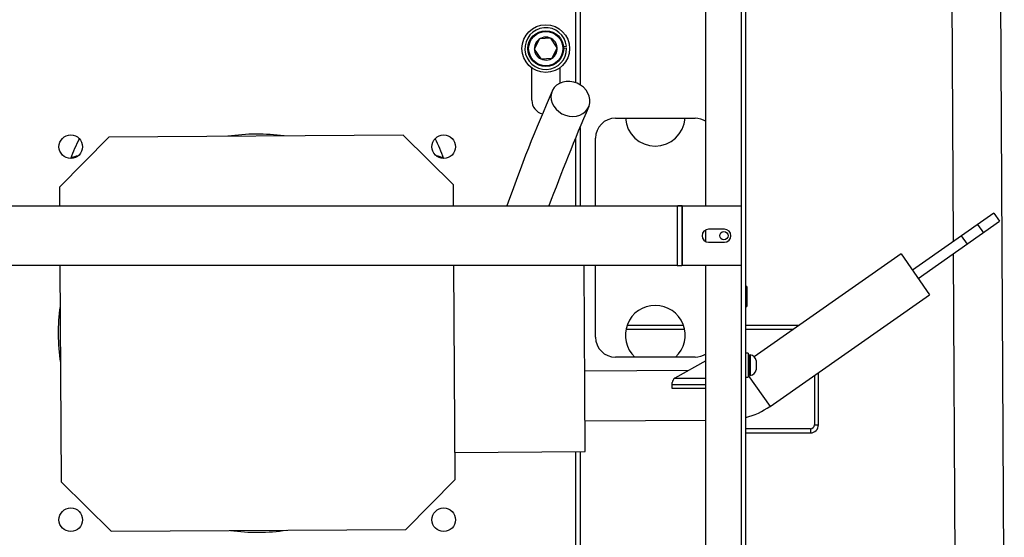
# Model space of a CAD drawing. Header units: inches. Extents: x -112 to 112, y -97 to 31.
# Tile 6 of 17: x -5 to 15, y -46 to -35. Entities that reach past the tile are written whole.
import ezdxf

# ---------------------------------------------------------------- set-up
doc = ezdxf.new("R2010")
doc.units = ezdxf.units.IN
doc.header["$MEASUREMENT"] = 0

msp = doc.modelspace()

# ---------------------------------------------------------------- linework, layer by layer
at = {"color": 7, "linetype": 'Continuous', "lineweight": 25}
for p, q in [((9.579, -57.323), (9.579, -29.016)), ((9.665, -57.323), (9.665, -29.024)), ((8.878, -39.016), (8.878, -29.055)), ((6.299, -30.551), (6.299, -36.58)), ((13.724, -30.516), (13.769, -39.725)), ((14.685, -30.512), (14.781, -49.803)), ((6.386, -30.63), (6.386, -36.62)), ((5.583, -35.716), (5.482, -35.92)), ((5.809, -35.702), (5.583, -35.716)), ((5.936, -35.891), (5.809, -35.702)), ((5.482, -35.92), (5.608, -36.109)), ((5.835, -36.095), (5.936, -35.891)), ((6.061, -35.863), (6.12, -35.859)), ((6.122, -35.898), (6.063, -35.902)), ((5.608, -36.109), (5.835, -36.095)), ((5.433, -36.929), (5.433, -36.289)), ((5.984, -36.289), (5.984, -36.592)), ((7.087, -37.283), (8.662, -37.283)), ((6.386, -37.465), (6.386, -39.016)), ((-3.915, -38.646), (-2.937, -37.656)), ((2.889, -37.62), (-2.937, -37.656)), ((2.889, -37.62), (3.88, -38.598)), ((6.299, -37.673), (6.299, -39.016)), ((6.693, -39.016), (6.693, -37.677)), ((-3.915, -38.646), (-3.913, -39.016)), ((3.882, -39.016), (3.88, -38.598)), ((-5.098, -39.016), (8.311, -39.016)), ((-5.098, -39.016), (8.311, -39.016)), ((8.311, -39.016), (8.311, -40.197)), ((8.319, -39.016), (8.319, -39.016)), ((8.406, -39.016), (8.319, -39.016)), ((8.398, -39.016), (8.398, -40.197)), ((8.406, -39.016), (8.398, -39.016)), ((8.406, -39.016), (9.579, -39.016)), ((8.406, -39.016), (9.579, -39.016)), ((8.406, -39.016), (8.406, -40.197)), ((14.575, -39.161), (12.963, -40.29)), ((13.076, -40.451), (14.688, -39.322)), ((14.575, -39.161), (14.688, -39.322)), ((8.878, -39.724), (8.878, -39.489)), ((9.244, -39.479), (8.929, -39.479)), ((14.253, -39.386), (14.366, -39.548)), ((8.929, -39.735), (9.244, -39.735)), ((8.929, -39.735), (8.929, -39.735)), ((8.929, -39.735), (9.244, -39.735)), ((9.244, -39.735), (9.244, -39.735)), ((13.93, -39.612), (14.043, -39.774)), ((12.737, -39.967), (9.832, -42.001)), ((12.737, -39.967), (13.301, -40.773)), ((13.77, -39.965), (13.819, -49.808)), ((8.311, -40.197), (-5.098, -40.197)), ((-3.906, -40.197), (-3.879, -44.473)), ((3.916, -44.425), (3.89, -40.197)), ((6.491, -43.877), (6.468, -40.197)), ((6.693, -41.614), (6.693, -40.197)), ((8.311, -40.197), (8.398, -40.197)), ((9.579, -40.197), (8.406, -40.197)), ((8.878, -57.205), (8.878, -40.197)), ((9.685, -40.611), (9.665, -40.611)), ((9.685, -40.611), (9.685, -41.004)), ((10.145, -42.983), (13.301, -40.773)), ((9.665, -41.004), (9.685, -41.004)), ((7.296, -41.457), (8.453, -41.457)), ((8.432, -41.38), (7.317, -41.38)), ((10.719, -41.38), (9.665, -41.38)), ((9.665, -41.457), (10.609, -41.457)), ((8.662, -42.008), (7.087, -42.008)), ((9.715, -41.929), (9.665, -41.929)), ((9.715, -41.929), (9.715, -42.402)), ((9.718, -42.022), (9.715, -42.021)), ((9.719, -42.048), (9.715, -42.048)), ((9.719, -42.06), (9.715, -42.059)), ((9.719, -42.073), (9.715, -42.072)), ((9.73, -41.986), (9.717, -42.022)), ((9.73, -41.994), (9.717, -42.023)), ((9.73, -42.005), (9.717, -42.026)), ((9.73, -42.018), (9.717, -42.031)), ((9.73, -42.034), (9.717, -42.039)), ((9.73, -42.052), (9.717, -42.048)), ((9.73, -42.071), (9.717, -42.059)), ((9.73, -42.092), (9.717, -42.072)), ((9.719, -42.048), (9.731, -42.052)), ((9.719, -42.06), (9.731, -42.071)), ((9.719, -42.073), (9.731, -42.092)), ((9.73, -41.981), (9.72, -42.014)), ((9.73, -41.978), (9.725, -41.997)), ((9.731, -41.978), (9.73, -41.978)), ((9.731, -41.981), (9.73, -41.981)), ((9.731, -41.986), (9.73, -41.986)), ((9.731, -41.994), (9.73, -41.994)), ((9.731, -42.005), (9.73, -42.005)), ((9.731, -42.018), (9.73, -42.018)), ((9.731, -42.034), (9.73, -42.034)), ((9.731, -42.052), (9.73, -42.052)), ((9.731, -42.071), (9.73, -42.071)), ((9.744, -41.978), (9.731, -41.978)), ((9.75, -41.959), (9.744, -41.965)), ((9.744, -42.366), (9.744, -41.965)), ((9.755, -41.959), (9.75, -41.959)), ((9.75, -41.959), (9.75, -42.372)), ((9.755, -41.959), (9.755, -42.372)), ((9.874, -42.076), (9.874, -42.081)), ((8.538, -42.27), (6.481, -42.283)), ((8.878, -42.081), (8.263, -42.423)), ((9.719, -42.087), (9.715, -42.087)), ((9.719, -42.103), (9.715, -42.103)), ((9.719, -42.119), (9.715, -42.119)), ((9.719, -42.137), (9.715, -42.137)), ((9.719, -42.155), (9.715, -42.155)), ((9.719, -42.173), (9.715, -42.173)), ((9.719, -42.19), (9.715, -42.191)), ((9.719, -42.208), (9.715, -42.208)), ((9.719, -42.225), (9.715, -42.225)), ((9.719, -42.241), (9.715, -42.241)), ((9.719, -42.255), (9.715, -42.256)), ((9.719, -42.269), (9.715, -42.269)), ((9.73, -42.114), (9.717, -42.087)), ((9.73, -42.137), (9.717, -42.103)), ((9.717, -42.119), (9.73, -42.161)), ((9.73, -42.184), (9.717, -42.137)), ((9.73, -42.208), (9.717, -42.155)), ((9.73, -42.23), (9.717, -42.173)), ((9.73, -42.252), (9.717, -42.191)), ((9.73, -42.272), (9.717, -42.208)), ((9.73, -42.29), (9.717, -42.225)), ((9.73, -42.307), (9.717, -42.241)), ((9.73, -42.321), (9.717, -42.256)), ((9.73, -42.333), (9.717, -42.269)), ((9.719, -42.087), (9.731, -42.114)), ((9.719, -42.103), (9.731, -42.138)), ((9.719, -42.119), (9.731, -42.161)), ((9.719, -42.137), (9.731, -42.184)), ((9.719, -42.155), (9.731, -42.208)), ((9.719, -42.173), (9.731, -42.23)), ((9.719, -42.19), (9.731, -42.252)), ((9.719, -42.208), (9.731, -42.272)), ((9.719, -42.225), (9.731, -42.291)), ((9.719, -42.241), (9.731, -42.307)), ((9.719, -42.255), (9.731, -42.321)), ((9.719, -42.269), (9.731, -42.333)), ((9.731, -42.092), (9.73, -42.092)), ((9.731, -42.114), (9.73, -42.114)), ((9.731, -42.138), (9.73, -42.137)), ((9.731, -42.161), (9.73, -42.161)), ((9.731, -42.184), (9.73, -42.184)), ((9.731, -42.208), (9.73, -42.208)), ((9.731, -42.23), (9.73, -42.23)), ((9.731, -42.252), (9.73, -42.252)), ((9.873, -42.081), (9.874, -42.083)), ((9.874, -42.081), (9.873, -42.081)), ((9.874, -42.151), (9.873, -42.152)), ((9.873, -42.152), (9.874, -42.154)), ((9.874, -42.235), (9.873, -42.237)), ((9.873, -42.237), (9.874, -42.237)), ((9.874, -42.083), (9.874, -42.154)), ((9.874, -42.154), (9.874, -42.236)), ((9.874, -42.237), (9.874, -42.256)), ((8.257, -42.427), (8.878, -42.427)), ((9.665, -42.402), (9.715, -42.402)), ((9.719, -42.28), (9.715, -42.281)), ((9.719, -42.29), (9.715, -42.291)), ((9.719, -42.298), (9.715, -42.299)), ((9.718, -42.304), (9.715, -42.305)), ((9.718, -42.308), (9.715, -42.308)), ((9.718, -42.309), (9.715, -42.31)), ((9.715, -42.369), (10.145, -42.983)), ((9.73, -42.342), (9.717, -42.281)), ((9.73, -42.349), (9.717, -42.291)), ((9.719, -42.298), (9.717, -42.291)), ((9.73, -42.352), (9.717, -42.299)), ((9.73, -42.353), (9.717, -42.304)), ((9.725, -42.334), (9.717, -42.308)), ((9.72, -42.317), (9.717, -42.309)), ((9.719, -42.28), (9.731, -42.342)), ((9.719, -42.29), (9.731, -42.349)), ((9.719, -42.298), (9.731, -42.352)), ((9.731, -42.272), (9.73, -42.272)), ((9.731, -42.291), (9.73, -42.29)), ((9.731, -42.307), (9.73, -42.307)), ((9.731, -42.321), (9.73, -42.321)), ((9.731, -42.333), (9.73, -42.333)), ((9.731, -42.342), (9.73, -42.342)), ((9.731, -42.349), (9.73, -42.349)), ((9.731, -42.352), (9.73, -42.352)), ((9.731, -42.353), (9.73, -42.353)), ((9.731, -42.353), (9.744, -42.353)), ((9.744, -42.366), (9.75, -42.372)), ((9.75, -42.372), (9.755, -42.372)), ((11.024, -42.368), (11.024, -43.346)), ((11.103, -43.348), (11.103, -42.312)), ((8.212, -42.631), (8.212, -42.511)), ((8.212, -42.552), (8.878, -42.552)), ((8.878, -42.631), (8.212, -42.631)), ((6.487, -43.267), (8.878, -43.252)), ((10.945, -43.425), (9.665, -43.425)), ((10.945, -43.425), (10.945, -43.506)), ((9.665, -43.506), (10.945, -43.506)), ((3.912, -43.893), (6.491, -43.877)), ((6.299, -43.879), (6.299, -57.165)), ((6.386, -43.878), (6.386, -57.087)), ((-2.889, -45.451), (-3.879, -44.473)), ((3.916, -44.425), (2.937, -45.415)), ((-2.889, -45.451), (2.937, -45.415))]:
    msp.add_line(p, q, dxfattribs=at)
at = {"color": 7, "linetype": 'Continuous', "lineweight": 25, "flags": 128}
for points in [[(6.397, -36.627), (6.331, -36.592), (6.261, -36.568), (6.187, -36.556), (6.115, -36.557), (6.045, -36.569), (5.981, -36.594), (5.924, -36.63), (5.877, -36.676), (5.842, -36.73), (5.82, -36.79), (5.811, -36.854), (5.817, -36.92), (5.836, -36.985), (5.868, -37.047), (5.912, -37.104), (5.966, -37.153), (6.029, -37.193), (6.097, -37.223), (6.17, -37.241), (6.243, -37.247), (6.314, -37.24), (6.382, -37.221), (6.442, -37.191), (6.494, -37.15), (6.535, -37.1), (6.564, -37.043), (6.58, -36.98), (6.581, -36.915), (6.569, -36.849), (6.543, -36.785), (6.505, -36.726), (6.456, -36.672), (6.397, -36.627)], [(7.847, -39.016), (7.852, -39.016), (7.901, -39.016)], [(8.311, -39.016), (8.328, -39.016), (8.344, -39.016), (8.359, -39.016), (8.372, -39.016), (8.383, -39.016), (8.391, -39.016), (8.396, -39.016), (8.398, -39.016)], [(8.311, -39.016), (8.313, -39.016), (8.314, -39.016), (8.316, -39.016), (8.317, -39.016), (8.318, -39.016), (8.318, -39.016), (8.319, -39.016), (8.319, -39.016)], [(8.406, -40.197), (8.404, -40.197), (8.403, -40.197), (8.401, -40.197), (8.4, -40.197), (8.399, -40.197), (8.398, -40.197), (8.398, -40.197), (8.398, -40.197)], [(9.717, -42.023), (9.718, -42.024), (9.718, -42.024)], [(9.717, -42.026), (9.718, -42.027), (9.718, -42.029)], [(9.731, -41.978), (9.731, -41.978), (9.73, -41.978)], [(9.731, -42.353), (9.731, -42.353), (9.73, -42.353), (9.73, -42.352)]]:
    msp.add_lwpolyline(points, dxfattribs=at)
at = {"color": 7, "linetype": 'Continuous', "lineweight": 25}
for centre, radius in [((5.709, -35.906), 0.472), ((5.709, -35.906), 0.354), ((5.709, -35.906), 0.339), ((-3.689, -37.847), 0.233), ((3.689, -37.847), 0.233), ((9.232, -39.606), 0.0827), ((-3.689, -45.224), 0.233), ((3.689, -45.224), 0.233)]:
    msp.add_circle(centre, radius, dxfattribs=at)
for centre, radius, start, end in [((5.709, -35.906), 0.413, 6.4417, 0.9829), ((5.709, -35.906), 0.227, 243.7123, 183.7123), ((5.709, -35.906), 0.227, 183.7123, 243.7123), ((37.795, -50.689), 34.869, 156.4328, 160.4418), ((5.709, -36.929), 0.276, 180, 256.6838), ((42.736, -52.705), 39.417, 156.6059, 159.6795), ((7.087, -37.677), 0.394, 90, 180), ((7.874, -37.244), 0.591, 183.8226, 356.1774), ((8.662, -37.677), 0.394, 56.6332, 90), ((0, -39.449), 3.937, 153.3974, 159.7361), ((0, -41.535), 3.937, 82.2431, 98.4623), ((0, -39.449), 3.937, 20.2639, 26.6025), ((-3.543, -38.268), 0.236, 90, 127.2749), ((3.543, -38.268), 0.236, 52.7251, 90), ((8.929, -39.607), 0.128, 90, 270), ((9.244, -39.607), 0.128, 270, 90), ((8.929, -39.607), 0.128, 180, 270), ((9.244, -39.607), 0.128, 270, 360), ((0, -41.535), 3.937, 172.2431, 188.4623), ((7.874, -41.575), 0.591, 312.8334, 227.1666), ((7.087, -41.614), 0.394, 180, 270), ((8.662, -41.614), 0.394, 270, 303.3668), ((9.645, -42.049), 0.0741, 8.0567, 14.1341), ((9.59, -42.063), 0.129, 6.7144, 11.0484), ((9.522, -42.08), 0.198, 5.8224, 9.1717), ((9.443, -42.098), 0.277, 5.2066, 7.9399), ((9.359, -42.117), 0.361, 4.7735, 7.0946), ((9.726, -41.98), 0.00436, 355.631, 27.8485), ((9.701, -41.986), 0.0294, 0.1094, 10.5116), ((9.653, -41.995), 0.0776, 0.4457, 6.4762), ((9.584, -42.006), 0.146, 0.4686, 4.7246), ((9.499, -42.02), 0.232, 0.4451, 3.763), ((9.402, -42.036), 0.328, 0.4173, 3.1672), ((9.301, -42.055), 0.43, 0.3938, 2.7716), ((9.201, -42.075), 0.53, 0.3759, 2.4986), ((9.108, -42.096), 0.623, 0.3637, 2.3075), ((9.721, -42.113), 0.157, 13.5575, 77.3269), ((9.274, -42.137), 0.446, 4.47, 6.5023), ((9.194, -42.158), 0.526, 4.2647, 6.0882), ((9.122, -42.18), 0.598, 4.1386, 5.8085), ((9.063, -42.201), 0.657, 4.0814, 5.6373), ((9.021, -42.222), 0.7, 4.0885, 5.5602), ((8.997, -42.243), 0.724, 4.1604, 5.5707), ((8.992, -42.263), 0.729, 4.3031, 5.6699), ((9.006, -42.281), 0.715, 4.5287, 5.8657), ((9.037, -42.299), 0.684, 4.8586, 6.1747), ((9.081, -42.315), 0.641, 5.329, 6.6264), ((9.131, -42.331), 0.591, 6.0016, 7.2697), ((9.176, -42.347), 0.546, 6.9886, 8.1885), ((9.028, -42.119), 0.702, 0.3567, 2.1753), ((8.967, -42.142), 0.763, 0.3547, 2.0885), ((8.928, -42.166), 0.802, 0.3577, 2.0392), ((8.914, -42.19), 0.817, 0.366, 2.0232), ((8.925, -42.213), 0.806, 0.3804, 2.0393), ((8.961, -42.236), 0.77, 0.402, 2.0888), ((9.019, -42.257), 0.711, 0.4326, 2.1759), ((9.097, -42.277), 0.634, 0.4757, 2.3083), ((9.721, -42.219), 0.157, 282.6731, 346.4425), ((8.312, -42.511), 0.1, 119.1321, 180), ((9.184, -42.37), 0.54, 8.5115, 9.5331), ((9.188, -42.296), 0.543, 0.5364, 2.4996), ((9.288, -42.312), 0.443, 0.6243, 2.7729), ((9.389, -42.326), 0.342, 0.7573, 3.1687), ((9.486, -42.337), 0.245, 0.9741, 3.764), ((9.572, -42.346), 0.159, 1.3727, 4.7217), ((9.642, -42.352), 0.089, 2.2811, 6.4478), ((9.686, -42.357), 0.0451, 5.6125, 10.1734), ((9.298, -41.773), 1.476, 284.4002, 304.9937), ((10.945, -43.346), 0.0787, 270, 0), ((10.945, -43.348), 0.157, 270, 360), ((11.083, -42.479), 0.87, 266.1054, 271.2964), ((0, -41.535), 3.937, 262.2431, 278.4623)]:
    msp.add_arc(centre, radius, start, end, dxfattribs=at)

doc.saveas('drawing.dxf')
